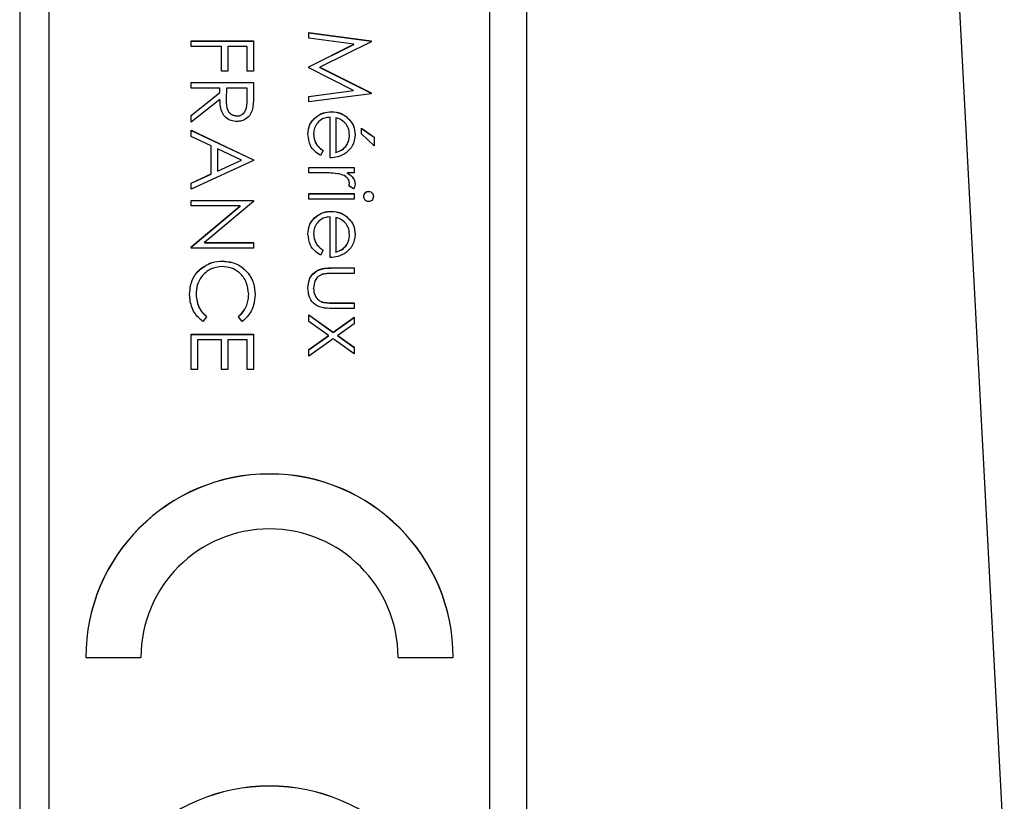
# Model space of a CAD drawing. Header units: millimetres. Extents: x 446 to 2194, y 292 to 1631.
# Tile 11 of 28: x 1041 to 1055, y 983 to 993. Entities that reach past the tile are written whole.
import ezdxf

# ---------------------------------------------------------------- set-up
doc = ezdxf.new("R2010")
doc.units = ezdxf.units.MM

msp = doc.modelspace()

# ---------------------------------------------------------------- linework, layer by layer
at = {"color": 7, "linetype": 'Continuous', "lineweight": 25}
for p, q in [((1054.671, 981.868), (1051.67, 1038.889)), ((1048.17, 1028.899), (1048.17, 981.889)), ((1041.27, 1028.492), (1041.27, 968.506)), ((1041.67, 968.506), (1041.67, 1028.492)), ((1047.67, 970.506), (1047.67, 1026.493)), ((1045.205, 993.032), (1046.052, 992.92)), ((1045.205, 992.955), (1045.205, 993.032)), ((1045.205, 993.03), (1046.052, 992.918)), ((1043.605, 992.843), (1043.605, 992.919)), ((1043.605, 992.919), (1044.452, 992.919)), ((1043.605, 992.917), (1044.452, 992.917)), ((1044.452, 992.919), (1044.452, 992.506)), ((1045.816, 992.874), (1045.205, 992.955)), ((1046.052, 992.909), (1045.357, 992.56)), ((1046.052, 992.92), (1046.052, 992.909)), ((1044.018, 992.843), (1043.605, 992.843)), ((1044.018, 992.506), (1044.018, 992.843)), ((1044.104, 992.843), (1044.104, 992.506)), ((1044.365, 992.843), (1044.104, 992.843)), ((1044.365, 992.506), (1044.365, 992.843)), ((1045.205, 992.568), (1045.816, 992.874)), ((1045.205, 992.565), (1045.816, 992.872)), ((1045.816, 992.872), (1045.816, 992.874)), ((1044.104, 992.506), (1044.018, 992.506)), ((1044.452, 992.506), (1044.365, 992.506)), ((1045.205, 992.551), (1045.205, 992.568)), ((1045.814, 992.245), (1045.205, 992.551)), ((1045.357, 992.56), (1046.052, 992.211)), ((1045.357, 992.558), (1045.357, 992.56)), ((1045.357, 992.558), (1046.052, 992.209)), ((1043.605, 992.278), (1043.605, 992.354)), ((1043.605, 992.354), (1044.452, 992.354)), ((1043.605, 992.352), (1044.452, 992.352)), ((1044.452, 992.354), (1044.452, 992.185)), ((1043.996, 992.278), (1043.605, 992.278)), ((1043.605, 991.906), (1043.996, 992.217)), ((1043.996, 992.217), (1043.996, 992.278)), ((1043.996, 992.215), (1043.996, 992.217)), ((1044.083, 992.278), (1044.082, 992.123)), ((1044.365, 992.278), (1044.083, 992.278)), ((1044.365, 992.12), (1044.365, 992.278)), ((1045.205, 992.164), (1045.814, 992.245)), ((1045.205, 992.162), (1045.814, 992.243)), ((1045.814, 992.243), (1045.814, 992.245)), ((1043.605, 991.904), (1043.996, 992.215)), ((1043.996, 992.123), (1043.605, 991.812)), ((1044.082, 992.121), (1044.082, 992.118)), ((1044.365, 992.118), (1044.365, 992.12)), ((1046.052, 992.2), (1045.205, 992.088)), ((1045.205, 992.088), (1045.205, 992.164)), ((1046.052, 992.211), (1046.052, 992.2)), ((1045.513, 991.955), (1045.513, 991.957)), ((1043.605, 991.812), (1043.605, 991.906)), ((1044.226, 991.896), (1044.226, 991.899)), ((1045.498, 991.328), (1045.498, 991.881)), ((1045.574, 991.873), (1045.574, 991.404)), ((1045.719, 991.884), (1045.719, 991.886)), ((1043.605, 991.703), (1044.452, 991.302)), ((1043.605, 991.62), (1043.605, 991.703)), ((1043.605, 991.701), (1044.452, 991.3)), ((1045.922, 991.653), (1045.922, 991.73)), ((1045.922, 991.73), (1046.095, 991.609)), ((1045.922, 991.727), (1046.095, 991.607)), ((1043.876, 991.492), (1043.605, 991.62)), ((1045.27, 991.654), (1045.27, 991.656)), ((1045.759, 991.638), (1045.759, 991.64)), ((1046.095, 991.491), (1045.922, 991.653)), ((1046.095, 991.609), (1046.095, 991.491)), ((1043.876, 991.108), (1043.876, 991.492)), ((1043.963, 991.45), (1043.963, 991.148)), ((1044.287, 991.297), (1043.963, 991.45)), ((1045.4, 991.428), (1045.365, 991.361)), ((1044.452, 991.291), (1043.605, 990.9)), ((1043.963, 991.148), (1044.287, 991.297)), ((1043.963, 991.146), (1044.287, 991.295)), ((1044.287, 991.295), (1044.287, 991.297)), ((1044.452, 991.302), (1044.452, 991.291)), ((1045.574, 991.402), (1045.574, 991.404)), ((1043.963, 991.146), (1043.963, 991.148)), ((1045.205, 991.122), (1045.205, 991.198)), ((1045.205, 991.198), (1045.824, 991.198)), ((1045.205, 991.196), (1045.824, 991.196)), ((1045.824, 991.198), (1045.824, 991.122)), ((1043.605, 990.983), (1043.876, 991.108)), ((1043.605, 990.981), (1043.876, 991.106)), ((1043.876, 991.106), (1043.876, 991.108)), ((1045.413, 991.122), (1045.205, 991.122)), ((1045.824, 991.122), (1045.733, 991.122)), ((1045.733, 991.12), (1045.733, 991.122)), ((1043.605, 990.9), (1043.605, 990.983)), ((1045.813, 990.905), (1045.748, 990.946)), ((1045.759, 990.983), (1045.759, 990.985)), ((1043.605, 990.748), (1044.452, 990.748)), ((1043.605, 990.672), (1043.605, 990.748)), ((1043.605, 990.746), (1044.452, 990.746)), ((1044.452, 990.748), (1044.452, 990.732)), ((1045.205, 990.764), (1045.205, 990.84)), ((1045.205, 990.84), (1045.824, 990.84)), ((1045.205, 990.837), (1045.824, 990.837)), ((1045.824, 990.764), (1045.205, 990.764)), ((1045.824, 990.84), (1045.824, 990.764)), ((1046.019, 990.87), (1046.019, 990.872)), ((1044.27, 990.672), (1043.605, 990.672)), ((1043.605, 990.114), (1044.27, 990.672)), ((1043.605, 990.112), (1044.27, 990.67)), ((1044.452, 990.732), (1043.785, 990.173)), ((1044.27, 990.67), (1044.27, 990.672)), ((1045.498, 989.971), (1045.498, 990.525)), ((1045.513, 990.599), (1045.513, 990.601)), ((1045.574, 990.517), (1045.574, 990.047)), ((1045.719, 990.527), (1045.719, 990.53)), ((1045.27, 990.297), (1045.27, 990.299)), ((1045.759, 990.282), (1045.759, 990.284)), ((1043.605, 990.097), (1043.605, 990.114)), ((1044.452, 990.097), (1043.605, 990.097)), ((1043.785, 990.173), (1044.452, 990.173)), ((1043.785, 990.171), (1043.785, 990.173)), ((1043.785, 990.171), (1044.452, 990.171)), ((1044.452, 990.173), (1044.452, 990.097)), ((1045.4, 990.071), (1045.365, 990.004)), ((1045.574, 990.045), (1045.574, 990.047)), ((1043.731, 989.814), (1043.731, 989.816)), ((1044.033, 989.921), (1044.033, 989.924)), ((1045.528, 989.83), (1045.824, 989.83)), ((1045.528, 989.828), (1045.528, 989.83)), ((1045.528, 989.828), (1045.824, 989.828)), ((1045.824, 989.83), (1045.824, 989.754)), ((1045.824, 989.754), (1045.537, 989.754)), ((1045.27, 989.55), (1045.27, 989.552)), ((1043.67, 989.465), (1043.67, 989.468)), ((1044.387, 989.471), (1044.387, 989.473)), ((1045.386, 989.363), (1045.386, 989.365)), ((1045.824, 989.277), (1045.523, 989.277)), ((1045.537, 989.353), (1045.824, 989.353)), ((1045.537, 989.351), (1045.537, 989.353)), ((1045.537, 989.351), (1045.824, 989.351)), ((1045.824, 989.353), (1045.824, 989.277)), ((1043.811, 989.165), (1043.761, 989.099)), ((1044.296, 989.099), (1044.246, 989.165)), ((1045.205, 989.19), (1045.537, 988.953)), ((1045.205, 989.1), (1045.205, 989.19)), ((1045.205, 989.188), (1045.537, 988.951)), ((1045.537, 988.953), (1045.824, 989.158)), ((1045.537, 988.951), (1045.824, 989.155)), ((1045.824, 989.158), (1045.824, 989.067)), ((1045.474, 988.908), (1045.205, 989.1)), ((1045.824, 989.067), (1045.601, 988.908)), ((1043.605, 988.448), (1043.605, 988.925)), ((1043.605, 988.925), (1044.452, 988.925)), ((1043.605, 988.923), (1044.452, 988.923)), ((1044.452, 988.925), (1044.452, 988.448)), ((1045.205, 988.716), (1045.474, 988.908)), ((1045.205, 988.714), (1045.474, 988.906)), ((1045.474, 988.906), (1045.474, 988.908)), ((1045.537, 988.951), (1045.537, 988.953)), ((1045.601, 988.908), (1045.824, 988.749)), ((1045.601, 988.906), (1045.601, 988.908)), ((1045.601, 988.906), (1045.824, 988.747)), ((1043.692, 988.849), (1043.692, 988.448)), ((1044.018, 988.849), (1043.692, 988.849)), ((1044.018, 988.448), (1044.018, 988.849)), ((1044.104, 988.849), (1044.104, 988.448)), ((1044.365, 988.849), (1044.104, 988.849)), ((1044.365, 988.448), (1044.365, 988.849)), ((1045.537, 988.863), (1045.205, 988.626)), ((1045.824, 988.658), (1045.537, 988.863)), ((1045.824, 988.749), (1045.824, 988.658)), ((1045.205, 988.626), (1045.205, 988.716)), ((1043.692, 988.448), (1043.605, 988.448)), ((1044.104, 988.448), (1044.018, 988.448)), ((1044.452, 988.448), (1044.365, 988.448)), ((1042.17, 984.525), (1042.92, 984.525)), ((1046.42, 984.525), (1047.17, 984.525))]:
    msp.add_line(p, q, dxfattribs=at)
for centre, radius in [((1044.67, 984.525), 2.5), ((1044.67, 984.523), 2.5), ((1044.67, 984.525), 1.75), ((1044.67, 980.276), 2.5), ((1044.67, 980.274), 2.5)]:
    msp.add_arc(centre, radius, 0.0108, 179.9892, dxfattribs=at)
for points, knots in [([(1044.225, 991.823), (1044.199, 991.825), (1044.145, 991.829), (1044.074, 991.871), (1044.003, 991.967), (1043.999, 992.058), (1043.996, 992.123)], [0, 0, 0, 0, 0.1871202, 0.3739789, 0.5609112, 1, 1, 1, 1]), ([(1044.082, 992.123), (1044.082, 992.071), (1044.082, 992.006), (1044.123, 991.942), (1044.162, 991.909), (1044.2, 991.903), (1044.226, 991.899)], [0, 0, 0, 0, 0.499827, 0.625498, 0.751208, 1, 1, 1, 1]), ([(1044.082, 992.121), (1044.082, 992.069), (1044.082, 992.004), (1044.123, 991.94), (1044.162, 991.906), (1044.2, 991.9), (1044.226, 991.896)], [0, 0, 0, 0, 0.499827, 0.625498, 0.751208, 1, 1, 1, 1]), ([(1044.226, 991.899), (1044.238, 991.9), (1044.263, 991.901), (1044.297, 991.918), (1044.325, 991.942), (1044.367, 992.005), (1044.366, 992.069), (1044.365, 992.12)], [0, 0, 0, 0, 0.125307, 0.250617, 0.375954, 0.501281, 1, 1, 1, 1]), ([(1044.226, 991.896), (1044.238, 991.897), (1044.263, 991.899), (1044.297, 991.916), (1044.325, 991.94), (1044.367, 992.003), (1044.366, 992.067), (1044.365, 992.118)], [0, 0, 0, 0, 0.1253074, 0.250617, 0.3759543, 0.5012806, 1, 1, 1, 1]), ([(1044.452, 992.185), (1044.452, 992.149), (1044.452, 992.085), (1044.444, 992.021), (1044.44, 991.993)], [0, 0, 0, 0, 0.56024, 1, 1, 1, 1]), ([(1044.44, 991.993), (1044.431, 991.967), (1044.414, 991.914), (1044.357, 991.858), (1044.291, 991.827), (1044.247, 991.824), (1044.225, 991.823)], [0, 0, 0, 0, 0.279797, 0.5595, 0.779626, 1, 1, 1, 1]), ([(1045.194, 991.646), (1045.198, 991.693), (1045.207, 991.787), (1045.297, 991.888), (1045.403, 991.947), (1045.476, 991.954), (1045.513, 991.957)], [0, 0, 0, 0, 0.279885, 0.558859, 0.779462, 1, 1, 1, 1]), ([(1045.194, 991.644), (1045.198, 991.691), (1045.207, 991.785), (1045.297, 991.886), (1045.403, 991.945), (1045.476, 991.952), (1045.513, 991.955)], [0, 0, 0, 0, 0.279885, 0.558859, 0.779462, 1, 1, 1, 1]), ([(1045.513, 991.957), (1045.555, 991.954), (1045.63, 991.947), (1045.692, 991.905), (1045.719, 991.886)], [0, 0, 0, 0, 0.559427, 1, 1, 1, 1]), ([(1045.513, 991.955), (1045.555, 991.951), (1045.63, 991.945), (1045.692, 991.903), (1045.719, 991.884)], [0, 0, 0, 0, 0.559427, 1, 1, 1, 1]), ([(1045.498, 991.881), (1045.465, 991.878), (1045.398, 991.87), (1045.322, 991.81), (1045.277, 991.735), (1045.272, 991.682), (1045.27, 991.656)], [0, 0, 0, 0, 0.279963, 0.559359, 0.779526, 1, 1, 1, 1]), ([(1045.701, 991.8), (1045.68, 991.818), (1045.642, 991.851), (1045.595, 991.867), (1045.574, 991.873)], [0, 0, 0, 0, 0.558795, 1, 1, 1, 1]), ([(1045.719, 991.886), (1045.757, 991.848), (1045.824, 991.78), (1045.831, 991.686), (1045.835, 991.644)], [0, 0, 0, 0, 0.558577, 1, 1, 1, 1]), ([(1045.719, 991.884), (1045.757, 991.846), (1045.824, 991.778), (1045.831, 991.684), (1045.835, 991.642)], [0, 0, 0, 0, 0.558577, 1, 1, 1, 1]), ([(1045.759, 991.64), (1045.756, 991.673), (1045.751, 991.732), (1045.716, 991.779), (1045.701, 991.8)], [0, 0, 0, 0, 0.559458, 1, 1, 1, 1]), ([(1045.365, 991.361), (1045.337, 991.378), (1045.281, 991.412), (1045.209, 991.51), (1045.2, 991.594), (1045.194, 991.646)], [0, 0, 0, 0, 0.280919, 0.561407, 1, 1, 1, 1]), ([(1045.27, 991.656), (1045.273, 991.625), (1045.278, 991.573), (1045.309, 991.508), (1045.351, 991.462), (1045.384, 991.439), (1045.4, 991.428)], [0, 0, 0, 0, 0.339465, 0.559626, 0.779498, 1, 1, 1, 1]), ([(1045.27, 991.654), (1045.273, 991.622), (1045.278, 991.571), (1045.309, 991.506), (1045.351, 991.46), (1045.384, 991.437), (1045.4, 991.426)], [0, 0, 0, 0, 0.339465, 0.559626, 0.779498, 1, 1, 1, 1]), ([(1045.574, 991.404), (1045.603, 991.413), (1045.662, 991.432), (1045.721, 991.497), (1045.753, 991.569), (1045.757, 991.617), (1045.759, 991.64)], [0, 0, 0, 0, 0.280138, 0.559194, 0.779598, 1, 1, 1, 1]), ([(1045.574, 991.402), (1045.603, 991.411), (1045.662, 991.43), (1045.721, 991.495), (1045.753, 991.567), (1045.757, 991.614), (1045.759, 991.638)], [0, 0, 0, 0, 0.280138, 0.559194, 0.779598, 1, 1, 1, 1]), ([(1045.835, 991.644), (1045.828, 991.589), (1045.817, 991.491), (1045.745, 991.425), (1045.713, 991.395)], [0, 0, 0, 0, 0.558919, 1, 1, 1, 1]), ([(1045.713, 991.395), (1045.676, 991.373), (1045.609, 991.334), (1045.532, 991.33), (1045.498, 991.328)], [0, 0, 0, 0, 0.558897, 1, 1, 1, 1]), ([(1045.625, 991.108), (1045.586, 991.113), (1045.515, 991.122), (1045.444, 991.122), (1045.413, 991.122)], [0, 0, 0, 0, 0.559636, 1, 1, 1, 1]), ([(1045.759, 990.985), (1045.755, 991.003), (1045.747, 991.039), (1045.697, 991.085), (1045.653, 991.099), (1045.625, 991.108)], [0, 0, 0, 0, 0.278336, 0.558768, 1, 1, 1, 1]), ([(1045.733, 991.122), (1045.762, 991.101), (1045.802, 991.071), (1045.831, 991.013), (1045.833, 990.985), (1045.835, 990.971)], [0, 0, 0, 0, 0.558788, 0.779481, 1, 1, 1, 1]), ([(1045.733, 991.12), (1045.762, 991.098), (1045.802, 991.069), (1045.831, 991.011), (1045.833, 990.983), (1045.835, 990.969)], [0, 0, 0, 0, 0.558788, 0.779481, 1, 1, 1, 1]), ([(1045.748, 990.946), (1045.751, 990.953), (1045.757, 990.966), (1045.758, 990.979), (1045.759, 990.985)], [0, 0, 0, 0, 0.560396, 1, 1, 1, 1]), ([(1045.748, 990.944), (1045.751, 990.951), (1045.757, 990.964), (1045.758, 990.977), (1045.759, 990.983)], [0, 0, 0, 0, 0.560396, 1, 1, 1, 1]), ([(1045.835, 990.971), (1045.833, 990.958), (1045.83, 990.934), (1045.819, 990.914), (1045.813, 990.905)], [0, 0, 0, 0, 0.559243, 1, 1, 1, 1]), ([(1045.954, 990.802), (1045.955, 990.812), (1045.957, 990.832), (1045.974, 990.855), (1045.995, 990.87), (1046.011, 990.871), (1046.019, 990.872)], [0, 0, 0, 0, 0.279784, 0.559698, 0.779921, 1, 1, 1, 1]), ([(1045.954, 990.8), (1045.955, 990.81), (1045.957, 990.83), (1045.974, 990.852), (1045.995, 990.867), (1046.011, 990.869), (1046.019, 990.87)], [0, 0, 0, 0, 0.279784, 0.559698, 0.779921, 1, 1, 1, 1]), ([(1046.019, 990.731), (1046.009, 990.733), (1045.989, 990.735), (1045.968, 990.756), (1045.956, 990.778), (1045.955, 990.794), (1045.954, 990.802)], [0, 0, 0, 0, 0.27916, 0.558862, 0.779356, 1, 1, 1, 1]), ([(1046.019, 990.872), (1046.029, 990.871), (1046.049, 990.868), (1046.07, 990.848), (1046.082, 990.826), (1046.084, 990.81), (1046.084, 990.802)], [0, 0, 0, 0, 0.279289, 0.558897, 0.779452, 1, 1, 1, 1]), ([(1046.019, 990.87), (1046.029, 990.869), (1046.049, 990.866), (1046.07, 990.846), (1046.082, 990.823), (1046.084, 990.808), (1046.084, 990.8)], [0, 0, 0, 0, 0.279289, 0.558897, 0.779452, 1, 1, 1, 1]), ([(1046.084, 990.802), (1046.083, 990.792), (1046.081, 990.772), (1046.064, 990.749), (1046.043, 990.734), (1046.027, 990.732), (1046.019, 990.731)], [0, 0, 0, 0, 0.279869, 0.559866, 0.779911, 1, 1, 1, 1]), ([(1045.194, 990.29), (1045.198, 990.337), (1045.207, 990.431), (1045.297, 990.532), (1045.403, 990.591), (1045.476, 990.598), (1045.513, 990.601)], [0, 0, 0, 0, 0.279885, 0.558859, 0.779462, 1, 1, 1, 1]), ([(1045.194, 990.288), (1045.198, 990.335), (1045.207, 990.429), (1045.297, 990.53), (1045.403, 990.589), (1045.476, 990.595), (1045.513, 990.599)], [0, 0, 0, 0, 0.279885, 0.558859, 0.779462, 1, 1, 1, 1]), ([(1045.498, 990.525), (1045.465, 990.521), (1045.398, 990.513), (1045.322, 990.453), (1045.277, 990.378), (1045.272, 990.326), (1045.27, 990.299)], [0, 0, 0, 0, 0.2799631, 0.5593589, 0.7795256, 1, 1, 1, 1]), ([(1045.513, 990.601), (1045.555, 990.597), (1045.63, 990.59), (1045.692, 990.548), (1045.719, 990.53)], [0, 0, 0, 0, 0.559427, 1, 1, 1, 1]), ([(1045.513, 990.599), (1045.555, 990.595), (1045.63, 990.588), (1045.692, 990.546), (1045.719, 990.527)], [0, 0, 0, 0, 0.559427, 1, 1, 1, 1]), ([(1045.701, 990.443), (1045.68, 990.462), (1045.642, 990.495), (1045.595, 990.51), (1045.574, 990.517)], [0, 0, 0, 0, 0.558795, 1, 1, 1, 1]), ([(1045.719, 990.53), (1045.757, 990.492), (1045.824, 990.424), (1045.831, 990.329), (1045.835, 990.288)], [0, 0, 0, 0, 0.558577, 1, 1, 1, 1]), ([(1045.719, 990.527), (1045.757, 990.49), (1045.824, 990.422), (1045.831, 990.327), (1045.835, 990.286)], [0, 0, 0, 0, 0.558577, 1, 1, 1, 1]), ([(1045.759, 990.284), (1045.756, 990.317), (1045.751, 990.375), (1045.716, 990.423), (1045.701, 990.443)], [0, 0, 0, 0, 0.559458, 1, 1, 1, 1]), ([(1045.365, 990.004), (1045.337, 990.021), (1045.281, 990.056), (1045.209, 990.153), (1045.2, 990.238), (1045.194, 990.29)], [0, 0, 0, 0, 0.280919, 0.561407, 1, 1, 1, 1]), ([(1045.27, 990.299), (1045.273, 990.268), (1045.278, 990.217), (1045.309, 990.151), (1045.351, 990.106), (1045.384, 990.083), (1045.4, 990.071)], [0, 0, 0, 0, 0.339465, 0.559626, 0.779498, 1, 1, 1, 1]), ([(1045.27, 990.297), (1045.273, 990.266), (1045.278, 990.215), (1045.309, 990.149), (1045.351, 990.104), (1045.384, 990.081), (1045.4, 990.069)], [0, 0, 0, 0, 0.339465, 0.559626, 0.779498, 1, 1, 1, 1]), ([(1045.574, 990.047), (1045.603, 990.057), (1045.662, 990.075), (1045.721, 990.14), (1045.753, 990.212), (1045.757, 990.26), (1045.759, 990.284)], [0, 0, 0, 0, 0.280138, 0.559194, 0.779598, 1, 1, 1, 1]), ([(1045.574, 990.045), (1045.603, 990.055), (1045.662, 990.073), (1045.721, 990.138), (1045.753, 990.21), (1045.757, 990.258), (1045.759, 990.282)], [0, 0, 0, 0, 0.280138, 0.559194, 0.779598, 1, 1, 1, 1]), ([(1045.835, 990.288), (1045.828, 990.233), (1045.817, 990.135), (1045.745, 990.068), (1045.713, 990.039)], [0, 0, 0, 0, 0.558919, 1, 1, 1, 1]), ([(1045.713, 990.039), (1045.676, 990.017), (1045.609, 989.977), (1045.532, 989.973), (1045.498, 989.971)], [0, 0, 0, 0, 0.558897, 1, 1, 1, 1]), ([(1043.583, 989.467), (1043.586, 989.512), (1043.59, 989.585), (1043.625, 989.681), (1043.669, 989.756), (1043.711, 989.796), (1043.731, 989.816)], [0, 0, 0, 0, 0.339838, 0.559927, 0.779959, 1, 1, 1, 1]), ([(1043.583, 989.465), (1043.586, 989.509), (1043.59, 989.583), (1043.625, 989.679), (1043.669, 989.754), (1043.711, 989.794), (1043.731, 989.814)], [0, 0, 0, 0, 0.339838, 0.559927, 0.779959, 1, 1, 1, 1]), ([(1044.028, 989.848), (1043.973, 989.841), (1043.863, 989.828), (1043.745, 989.722), (1043.679, 989.596), (1043.673, 989.511), (1043.67, 989.468)], [0, 0, 0, 0, 0.279434, 0.558921, 0.779283, 1, 1, 1, 1]), ([(1043.731, 989.816), (1043.783, 989.851), (1043.874, 989.914), (1043.985, 989.921), (1044.033, 989.924)], [0, 0, 0, 0, 0.559029, 1, 1, 1, 1]), ([(1043.731, 989.814), (1043.783, 989.849), (1043.874, 989.912), (1043.985, 989.918), (1044.033, 989.921)], [0, 0, 0, 0, 0.559029, 1, 1, 1, 1]), ([(1044.387, 989.473), (1044.38, 989.527), (1044.368, 989.635), (1044.276, 989.761), (1044.155, 989.836), (1044.07, 989.844), (1044.028, 989.848)], [0, 0, 0, 0, 0.279856, 0.559519, 0.779686, 1, 1, 1, 1]), ([(1044.033, 989.924), (1044.1, 989.916), (1044.232, 989.9), (1044.378, 989.775), (1044.462, 989.624), (1044.47, 989.52), (1044.473, 989.468)], [0, 0, 0, 0, 0.279512, 0.55908, 0.779374, 1, 1, 1, 1]), ([(1044.033, 989.921), (1044.1, 989.914), (1044.232, 989.898), (1044.378, 989.773), (1044.462, 989.622), (1044.47, 989.518), (1044.473, 989.466)], [0, 0, 0, 0, 0.279512, 0.55908, 0.779374, 1, 1, 1, 1]), ([(1045.194, 989.553), (1045.198, 989.6), (1045.205, 989.694), (1045.329, 989.826), (1045.453, 989.829), (1045.528, 989.83)], [0, 0, 0, 0, 0.28097, 0.559785, 1, 1, 1, 1]), ([(1045.194, 989.551), (1045.198, 989.598), (1045.205, 989.692), (1045.329, 989.823), (1045.453, 989.826), (1045.528, 989.828)], [0, 0, 0, 0, 0.28097, 0.559785, 1, 1, 1, 1]), ([(1045.392, 989.742), (1045.371, 989.733), (1045.33, 989.714), (1045.28, 989.646), (1045.274, 989.588), (1045.27, 989.552)], [0, 0, 0, 0, 0.2801167, 0.5605444, 1, 1, 1, 1]), ([(1045.537, 989.754), (1045.51, 989.754), (1045.461, 989.755), (1045.413, 989.746), (1045.392, 989.742)], [0, 0, 0, 0, 0.560377, 1, 1, 1, 1]), ([(1045.523, 989.277), (1045.476, 989.278), (1045.384, 989.279), (1045.264, 989.338), (1045.201, 989.444), (1045.197, 989.517), (1045.194, 989.553)], [0, 0, 0, 0, 0.281501, 0.559646, 0.779298, 1, 1, 1, 1]), ([(1045.27, 989.552), (1045.272, 989.53), (1045.274, 989.486), (1045.301, 989.43), (1045.339, 989.387), (1045.37, 989.373), (1045.386, 989.365)], [0, 0, 0, 0, 0.28027, 0.560007, 0.780074, 1, 1, 1, 1]), ([(1045.27, 989.55), (1045.272, 989.528), (1045.274, 989.484), (1045.301, 989.428), (1045.339, 989.385), (1045.37, 989.371), (1045.386, 989.363)], [0, 0, 0, 0, 0.28027, 0.560007, 0.780074, 1, 1, 1, 1]), ([(1043.761, 989.099), (1043.725, 989.131), (1043.665, 989.184), (1043.614, 989.283), (1043.588, 989.374), (1043.585, 989.436), (1043.583, 989.467)], [0, 0, 0, 0, 0.339341, 0.559515, 0.77972, 1, 1, 1, 1]), ([(1043.67, 989.468), (1043.678, 989.402), (1043.693, 989.285), (1043.775, 989.202), (1043.811, 989.165)], [0, 0, 0, 0, 0.558772, 1, 1, 1, 1]), ([(1043.67, 989.465), (1043.678, 989.4), (1043.693, 989.283), (1043.775, 989.2), (1043.811, 989.163)], [0, 0, 0, 0, 0.558772, 1, 1, 1, 1]), ([(1044.246, 989.165), (1044.274, 989.193), (1044.322, 989.238), (1044.362, 989.321), (1044.383, 989.396), (1044.386, 989.447), (1044.387, 989.473)], [0, 0, 0, 0, 0.339327, 0.559466, 0.779727, 1, 1, 1, 1]), ([(1044.246, 989.163), (1044.274, 989.191), (1044.322, 989.236), (1044.362, 989.319), (1044.383, 989.393), (1044.386, 989.445), (1044.387, 989.471)], [0, 0, 0, 0, 0.339327, 0.559466, 0.779727, 1, 1, 1, 1]), ([(1044.473, 989.468), (1044.47, 989.42), (1044.465, 989.34), (1044.421, 989.237), (1044.369, 989.159), (1044.321, 989.119), (1044.296, 989.099)], [0, 0, 0, 0, 0.33969, 0.55984, 0.77993, 1, 1, 1, 1]), ([(1045.386, 989.365), (1045.414, 989.361), (1045.464, 989.353), (1045.515, 989.353), (1045.537, 989.353)], [0, 0, 0, 0, 0.559371, 1, 1, 1, 1]), ([(1045.386, 989.363), (1045.414, 989.359), (1045.464, 989.35), (1045.515, 989.351), (1045.537, 989.351)], [0, 0, 0, 0, 0.559371, 1, 1, 1, 1])]:
    msp.add_open_spline(points, degree=3, knots=knots, dxfattribs=at)

doc.saveas('drawing.dxf')
